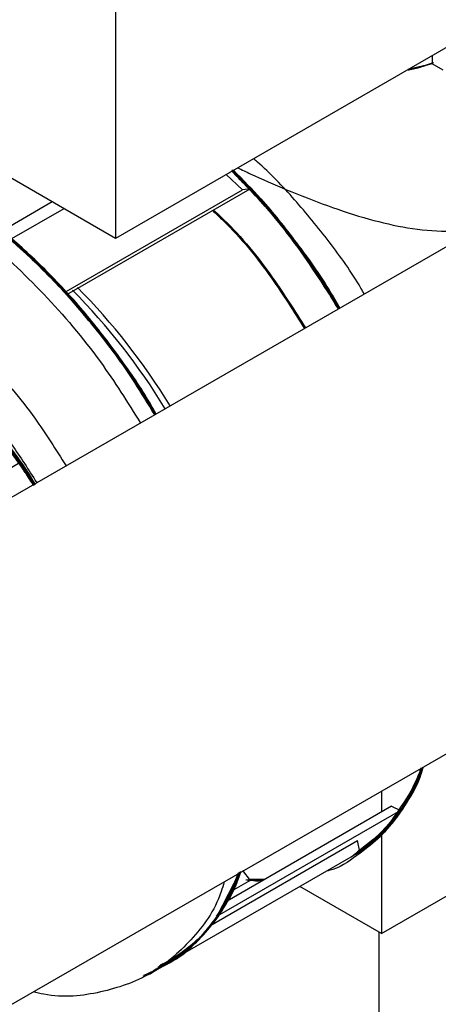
# Model space of a CAD drawing. Header units: millimetres. Extents: x 0 to 841, y 0 to 594.
# Tile 230 of 256: x 742.88 to 744.16, y 372.44 to 375.47. Entities that reach past the tile are written whole.
import ezdxf

# ---------------------------------------------------------------- set-up
doc = ezdxf.new("R2010")
doc.units = ezdxf.units.MM
doc.layers.add('TRAIT-FORT', color=4, linetype='Continuous', lineweight=25)

msp = doc.modelspace()

# ---------------------------------------------------------------- linework, layer by layer
at = {"layer": 'TRAIT-FORT', "color": 4, "linetype": 'Continuous', "lineweight": 25}
for p, q in [((754.6705, 380.8079), (739.4707, 372.0524)), ((740.1436, 370.8843), (754.9815, 379.4314)), ((746.8183, 376.9), (743.1701, 374.7939)), ((743.1701, 376.0538), (743.1701, 374.7939)), ((743.1701, 374.7939), (742.079, 375.4239)), ((744.1423, 375.3552), (744.1423, 375.33)), ((744.1423, 375.33), (744.0679, 375.3104)), ((744.1423, 375.33), (744.0679, 375.3123)), ((744.1765, 375.3103), (744.1423, 375.33)), ((743.5601, 374.9433), (743.5106, 374.9905)), ((743.5275, 375.0047), (743.5834, 374.9467)), ((743.5834, 374.9467), (743.5279, 375.0005)), ((743.0192, 374.6311), (743.5601, 374.9433)), ((743.0209, 374.622), (743.5834, 374.9467)), ((743.5834, 374.9467), (743.5601, 374.9433)), ((742.9762, 374.9059), (742.8185, 374.8148)), ((743.0119, 374.8853), (742.8512, 374.7925)), ((742.8191, 374.0734), (742.8783, 374.1075)), ((742.915, 374.044), (742.9094, 374.0518)), ((743.9869, 372.6612), (744.875, 373.1739)), ((743.9869, 373.0982), (743.9869, 373.0349)), ((744.0178, 373.0527), (743.513, 372.7612)), ((744.0178, 373.0527), (744.0451, 373.0391)), ((744.0451, 373.0391), (743.4827, 372.7144)), ((743.9869, 372.9659), (743.9869, 372.6612)), ((743.4603, 372.6854), (743.9134, 372.947)), ((743.92, 372.9124), (743.9134, 372.947)), ((743.3576, 372.5878), (743.92, 372.9124)), ((743.4827, 372.7144), (743.5519, 372.8498)), ((743.5601, 372.8545), (743.5834, 372.8244)), ((743.5834, 372.8244), (743.5267, 372.7916)), ((743.5706, 372.8267), (743.5813, 372.827)), ((743.6193, 372.8226), (743.574, 372.8255)), ((743.5834, 372.8244), (743.575, 372.8253)), ((743.6239, 372.8253), (743.5751, 372.8255)), ((743.6248, 372.8258), (743.5765, 372.8254)), ((743.5771, 372.8255), (743.5834, 372.8244)), ((743.5791, 372.8299), (743.6255, 372.8262)), ((743.5791, 372.8299), (743.6253, 372.8261)), ((743.5792, 372.8298), (743.628, 372.8276)), ((743.5798, 372.829), (743.6219, 372.8241)), ((743.5799, 372.8289), (743.6295, 372.8285)), ((743.6207, 372.8234), (743.58, 372.8287)), ((743.5812, 372.8272), (743.6296, 372.8286)), ((743.622, 372.8242), (743.5814, 372.8269)), ((743.62, 372.823), (743.5817, 372.8265)), ((743.624, 372.8253), (743.5831, 372.8247)), ((743.5832, 372.8246), (743.628, 372.8276)), ((743.9869, 372.6612), (743.7359, 372.8061)), ((743.4812, 372.7151), (743.4924, 372.7335)), ((743.4827, 372.7144), (743.4978, 372.7422)), ((743.9793, 359.5263), (743.9793, 372.6656)), ((743.2891, 372.5492), (743.3349, 372.5755)), ((743.3219, 372.5706), (743.3576, 372.5878)), ((743.3517, 372.5842), (743.3576, 372.5878)), ((743.2766, 372.5389), (743.3221, 372.5651)), ((743.2875, 372.5479), (743.2983, 372.5538)), ((743.2914, 372.5511), (743.2955, 372.5529)), ((743.3088, 372.5656), (743.3166, 372.5692))]:
    msp.add_line(p, q, dxfattribs=at)
at = {"layer": 'TRAIT-FORT', "color": 4, "linetype": 'Continuous', "lineweight": 25, "flags": 128}
for points in [[(742.9227, 374.0409), (742.8649, 374.1263), (742.7978, 374.2111), (742.7262, 374.2882), (742.6512, 374.3563), (742.5741, 374.4144), (742.4961, 374.4614), (742.4185, 374.4966), (742.3426, 374.5195), (742.2697, 374.5295), (742.201, 374.5266), (742.1375, 374.5108), (742.0886, 374.4874)], [(742.9207, 374.0441), (742.9098, 374.0611), (742.8468, 374.1505), (742.7783, 374.2333), (742.7057, 374.3081), (742.63, 374.3735), (742.5524, 374.4286), (742.4744, 374.4724), (742.3972, 374.5042), (742.322, 374.5235), (742.2501, 374.53), (742.1827, 374.5235), (742.121, 374.5041), (742.0926, 374.4898)], [(742.9226, 374.0411), (742.9125, 374.0569), (742.8497, 374.1467), (742.7815, 374.2298), (742.709, 374.3049), (742.6334, 374.3708), (742.5559, 374.4264), (742.4779, 374.4707), (742.4006, 374.5031), (742.3253, 374.5229), (742.2533, 374.53), (742.1857, 374.524), (742.1236, 374.5053), (742.0926, 374.4898)], [(742.9227, 374.0409), (742.9112, 374.059), (742.8483, 374.1486), (742.7799, 374.2315), (742.7073, 374.3065), (742.6317, 374.3722), (742.5542, 374.4275), (742.4762, 374.4716), (742.3989, 374.5037), (742.3237, 374.5232), (742.2517, 374.53), (742.1842, 374.5238), (742.1223, 374.5047), (742.0926, 374.4898)], [(742.9227, 374.0409), (742.897, 374.0804), (742.8328, 374.1686), (742.7633, 374.2498), (742.6899, 374.3227), (742.6137, 374.386), (742.536, 374.4388), (742.458, 374.4802), (742.3811, 374.5094), (742.3065, 374.526), (742.2355, 374.5297), (742.1692, 374.5205), (742.1087, 374.4984), (742.0926, 374.4898)], [(742.9227, 374.0409), (742.8957, 374.0824), (742.8313, 374.1705), (742.7617, 374.2515), (742.6882, 374.3242), (742.612, 374.3873), (742.5342, 374.4399), (742.4563, 374.4809), (742.3794, 374.5099), (742.3049, 374.5262), (742.234, 374.5296), (742.1678, 374.5201), (742.1075, 374.4978), (742.0926, 374.4898)], [(742.9227, 374.0409), (742.8634, 374.1282), (742.7963, 374.2129), (742.7246, 374.2898), (742.6495, 374.3577), (742.5724, 374.4156), (742.4943, 374.4623), (742.4168, 374.4973), (742.341, 374.5198), (742.2681, 374.5296), (742.1995, 374.5264), (742.1362, 374.5103), (742.0926, 374.4898)], [(742.9227, 374.0409), (742.8943, 374.0845), (742.8298, 374.1724), (742.7601, 374.2532), (742.6866, 374.3257), (742.6103, 374.3886), (742.5325, 374.4409), (742.4546, 374.4817), (742.3777, 374.5104), (742.3033, 374.5264), (742.2324, 374.5295), (742.1664, 374.5197), (742.1062, 374.4972), (742.0926, 374.4898)], [(742.9227, 374.0409), (742.8663, 374.1243), (742.7994, 374.2092), (742.7279, 374.2865), (742.6529, 374.3549), (742.5758, 374.4132), (742.4978, 374.4605), (742.4202, 374.496), (742.3443, 374.5191), (742.2713, 374.5294), (742.2024, 374.5268), (742.1389, 374.5113), (742.0926, 374.4898)], [(742.9227, 374.0409), (742.8812, 374.1035), (742.8155, 374.1901), (742.7449, 374.2693), (742.6707, 374.3398), (742.5939, 374.4006), (742.516, 374.4505), (742.4382, 374.4888), (742.3618, 374.5148), (742.288, 374.5281), (742.2181, 374.5286), (742.1532, 374.516), (742.0943, 374.4908), (742.0926, 374.4898)], [(742.9237, 374.0394), (742.8798, 374.1055), (742.8139, 374.1919), (742.7433, 374.2709), (742.669, 374.3413), (742.5922, 374.4018), (742.5143, 374.4515), (742.4365, 374.4895), (742.3601, 374.5153), (742.2864, 374.5283), (742.2166, 374.5284), (742.1518, 374.5156), (742.0931, 374.4901), (742.0926, 374.4898)], [(742.8783, 374.1075), (742.8124, 374.1938), (742.7416, 374.2726), (742.6673, 374.3428), (742.5905, 374.403), (742.5125, 374.4525), (742.4348, 374.4902), (742.3584, 374.5157), (742.2848, 374.5284), (742.215, 374.5283), (742.1504, 374.5152), (742.0926, 374.4898)], [(742.9227, 374.0409), (742.8826, 374.1015), (742.817, 374.1882), (742.7465, 374.2676), (742.6724, 374.3383), (742.5957, 374.3993), (742.5178, 374.4495), (742.44, 374.4881), (742.3635, 374.5144), (742.2896, 374.528), (742.2196, 374.5287)]]:
    msp.add_lwpolyline(points, dxfattribs=at)
at = {"layer": 'TRAIT-FORT', "color": 4, "linetype": 'Continuous', "lineweight": 25}
for centre, radius, start, end in [((741.6475, 373.2543), 1.9602, 31.259, 44.7879), ((741.6623, 373.2629), 1.9602, 31.2585, 44.7879), ((741.9386, 373.4652), 1.1403, 30.1497, 62.8012), ((741.807, 373.3526), 1.3061, 31.6767, 50.2579), ((741.7999, 373.3465), 1.3153, 31.7384, 50.0884), ((741.7983, 373.3452), 1.3174, 31.7509, 50.0198), ((741.7928, 373.3406), 1.3245, 31.797, 49.8861), ((741.8114, 373.3566), 1.3003, 31.6265, 50.0343), ((741.8127, 373.3577), 1.2986, 31.6145, 50.0462), ((741.7878, 373.3368), 1.3308, 31.8207, 49.3313), ((741.7919, 373.3408), 1.3251, 31.6728, 48.7772), ((741.7899, 373.3393), 1.3276, 31.7773, 48.6252), ((741.7819, 373.3328), 1.3379, 31.8792, 48.2446), ((741.7826, 373.3334), 1.3369, 31.8259, 48.2259), ((741.7851, 373.3356), 1.3337, 31.8017, 48.0942), ((741.7727, 373.326), 1.3492, 31.8706, 47.0888), ((741.7545, 373.312), 1.3721, 31.9678, 45.9327), ((741.7469, 373.3076), 1.3857, 31.9462, 45.9324)]:
    msp.add_arc(centre, radius, start, end, dxfattribs=at)
for points, knots in [([(744.146, 375.3327), (744.1357, 375.3289), (744.1114, 375.3199), (744.0838, 375.315), (744.068, 375.3121)], [0, 0, 0, 0, 0.425402, 1, 1, 1, 1]), ([(744.0684, 375.311), (744.0707, 375.3113), (744.0987, 375.3156), (744.123, 375.3252), (744.1452, 375.3341)], [0, 0, 0, 0, 0.081834, 1, 1, 1, 1]), ([(743.2921, 374.2536), (743.2796, 374.2759), (743.2231, 374.3767), (743.0981, 374.5388), (742.9237, 374.7294), (742.736, 374.8854), (742.5444, 375.0027), (742.3552, 375.0764), (742.1743, 375.1056), (742.0123, 375.0828), (741.9088, 375.0487), (741.8692, 375.0112), (741.8679, 375.0101)], [0, 0, 0, 0, 0.03416, 0.1543991, 0.2746381, 0.3948772, 0.5151163, 0.6353554, 0.7555945, 0.8758335, 0.9960726, 1, 1, 1, 1]), ([(743.2925, 374.2539), (743.2829, 374.2711), (743.2298, 374.367), (743.1089, 374.5254), (742.9355, 374.718), (742.7484, 374.8763), (742.5568, 374.9964), (742.3672, 375.073), (742.1856, 375.1051), (742.0223, 375.0856), (741.9165, 375.0525), (741.875, 375.0146), (741.8725, 375.0123)], [0, 0, 0, 0, 0.02647, 0.147176, 0.267883, 0.388589, 0.509295, 0.630001, 0.750707, 0.871413, 0.992119, 1, 1, 1, 1]), ([(743.2915, 374.2533), (743.2673, 374.2944), (743.1973, 374.4131), (743.0565, 374.5885), (742.8781, 374.7712), (742.6889, 374.9182), (742.4972, 375.025), (742.3093, 375.0882), (742.1332, 375.1034), (741.989, 375.0811), (741.9161, 375.035), (741.8872, 375.0168)], [0, 0, 0, 0, 0.064739, 0.186884, 0.309028, 0.431173, 0.553318, 0.675463, 0.797607, 0.919752, 1, 1, 1, 1]), ([(743.2931, 374.2542), (743.2763, 374.2825), (743.2276, 374.3645), (743.1351, 374.49), (743.0203, 374.6264), (742.9012, 374.7457), (742.7815, 374.8473), (742.6615, 374.9318), (742.5408, 375.0003), (742.4189, 375.0526), (742.2961, 375.087), (742.1753, 375.1015), (742.0601, 375.0931), (741.9632, 375.068), (741.9107, 375.0364), (741.8893, 375.0234)], [0, 0, 0, 0, 0.044853, 0.129836, 0.2139, 0.294817, 0.373665, 0.450296, 0.526917, 0.605749, 0.686632, 0.770607, 0.855462, 0.941004, 1, 1, 1, 1]), ([(743.2916, 374.2533), (743.2641, 374.2993), (743.1905, 374.4226), (743.0454, 374.6013), (742.8661, 374.7819), (742.6765, 374.9264), (742.4849, 375.0304), (742.2974, 375.0908), (742.1223, 375.1027), (741.9832, 375.0791), (741.9146, 375.0341), (741.8894, 375.0176)], [0, 0, 0, 0, 0.07279, 0.1951603, 0.3175306, 0.4399009, 0.5622711, 0.6846414, 0.8070117, 0.9293819, 1, 1, 1, 1]), ([(743.2944, 374.2549), (743.2468, 374.3283), (743.1505, 374.4772), (742.9794, 374.6731), (742.7954, 374.8407), (742.6042, 374.9706), (742.4135, 375.0583), (742.2292, 375.1017), (742.061, 375.0944), (741.9462, 375.0657), (741.8976, 375.0268), (741.8899, 375.0206)], [0, 0, 0, 0, 0.119147, 0.241676, 0.364206, 0.486736, 0.609265, 0.731795, 0.854325, 0.976855, 1, 1, 1, 1]), ([(743.2918, 374.2535), (743.261, 374.3043), (743.1836, 374.4321), (743.0342, 374.614), (742.8539, 374.7924), (742.664, 374.9344), (742.4725, 375.0357), (742.2855, 375.0931), (742.1115, 375.1018), (741.9769, 375.077), (741.912, 375.0327), (741.8901, 375.0179)], [0, 0, 0, 0, 0.080776, 0.203217, 0.325658, 0.448099, 0.570541, 0.692982, 0.815423, 0.937864, 1, 1, 1, 1]), ([(743.2936, 374.2545), (743.2497, 374.3233), (743.1574, 374.4679), (742.9909, 374.6611), (742.8076, 374.8309), (742.6166, 374.9634), (742.4257, 375.0539), (742.2408, 375.1003), (742.0714, 375.0962), (741.9541, 375.0689), (741.9036, 375.0299), (741.8944, 375.0228)], [0, 0, 0, 0, 0.111579, 0.234605, 0.357631, 0.480658, 0.603684, 0.726711, 0.849737, 0.972764, 1, 1, 1, 1]), ([(743.2937, 374.2546), (743.2719, 374.2902), (743.2208, 374.3736), (743.129, 374.4976), (743.0207, 374.6264), (742.9025, 374.7464), (742.7769, 374.8541), (742.6463, 374.946), (742.5144, 375.0188), (742.3845, 375.0704), (742.2596, 375.0998), (742.1431, 375.1072), (742.0377, 375.0928), (741.9545, 375.0662), (741.9109, 375.0376), (741.8946, 375.0269)], [0, 0, 0, 0, 0.057001, 0.133722, 0.212599, 0.293428, 0.377195, 0.461657, 0.546595, 0.631254, 0.714933, 0.797482, 0.876775, 0.95393, 1, 1, 1, 1]), ([(743.2918, 374.2534), (743.2763, 374.2807), (743.2163, 374.3863), (743.0873, 374.552), (742.9117, 374.7406), (742.7236, 374.8943), (742.532, 375.0088), (742.3428, 375.0802), (742.1641, 375.104), (742.0132, 375.0882), (741.9345, 375.0445), (741.9012, 375.0261)], [0, 0, 0, 0, 0.043181, 0.166956, 0.290731, 0.414506, 0.538281, 0.662056, 0.785831, 0.909607, 1, 1, 1, 1]), ([(743.2932, 374.2543), (743.28, 374.2769), (743.2368, 374.3506), (743.1533, 374.4658), (743.0466, 374.5968), (742.9349, 374.7135), (742.8189, 374.8174), (742.6976, 374.9084), (742.5711, 374.985), (742.4421, 375.0442), (742.3135, 375.0834), (742.1894, 375.0998), (742.0804, 375.0965), (742.018, 375.0775), (741.991, 375.0692)], [0, 0, 0, 0, 0.039079, 0.127543, 0.213758, 0.297563, 0.38136, 0.467575, 0.556048, 0.647923, 0.740806, 0.834496, 0.928176, 1, 1, 1, 1]), ([(743.2932, 374.2543), (743.2804, 374.2763), (743.2361, 374.3519), (743.1482, 374.4729), (743.0318, 374.614), (742.9074, 374.7404), (742.7788, 374.8498), (742.6498, 374.9396), (742.5234, 375.0089), (742.4021, 375.058), (742.2859, 375.0883), (742.1746, 375.0997), (742.0752, 375.0952), (742.0174, 375.0774), (741.9919, 375.0697)], [0, 0, 0, 0, 0.038034, 0.130996, 0.224766, 0.318527, 0.41149, 0.503453, 0.591993, 0.678282, 0.762159, 0.846027, 0.932316, 1, 1, 1, 1]), ([(743.2941, 374.2548), (743.2848, 374.2709), (743.2442, 374.3413), (743.1605, 374.4575), (743.0457, 374.5991), (742.9247, 374.7241), (742.802, 374.8314), (742.6801, 374.9199), (742.5594, 374.9907), (742.4394, 375.0447), (742.3197, 375.0815), (742.2009, 375.099), (742.0906, 375.0978), (742.0252, 375.0796), (741.995, 375.0711)], [0, 0, 0, 0, 0.027812, 0.12191, 0.215261, 0.307654, 0.396627, 0.483353, 0.567654, 0.65195, 0.738693, 0.827721, 0.920192, 1, 1, 1, 1]), ([(743.2939, 374.2546), (743.2881, 374.2647), (743.2529, 374.3262), (743.1767, 374.4344), (743.0656, 374.5757), (742.9435, 374.7058), (742.8152, 374.8211), (742.6831, 374.9184), (742.5507, 374.9958), (742.4218, 375.0515), (742.2991, 375.086), (742.185, 375.0995), (742.0831, 375.0961), (742.0236, 375.0794), (741.9961, 375.0716)], [0, 0, 0, 0, 0.017369, 0.106423, 0.198914, 0.292423, 0.386748, 0.481064, 0.574574, 0.667074, 0.756118, 0.842891, 0.927229, 1, 1, 1, 1]), ([(743.2951, 374.2554), (743.2889, 374.2664), (743.2552, 374.3267), (743.183, 374.4314), (743.0779, 374.5676), (742.9613, 374.6947), (742.8364, 374.8095), (742.7065, 374.9078), (742.5746, 374.9874), (742.444, 375.0462), (742.3183, 375.0838), (742.2006, 375.0992), (742.1113, 375.0992), (742.0642, 375.0879), (742.0506, 375.0846)], [0, 0, 0, 0, 0.01985, 0.108545, 0.199712, 0.294604, 0.390804, 0.488141, 0.585779, 0.682879, 0.77919, 0.872104, 0.962784, 1, 1, 1, 1]), ([(743.2931, 374.2542), (743.2752, 374.2843), (743.2283, 374.3626), (743.1419, 374.4807), (743.0361, 374.6084), (742.9218, 374.7264), (742.7991, 374.8337), (742.6702, 374.9268), (742.5377, 375.0025), (742.4059, 375.0569), (742.2867, 375.0894), (742.2153, 375.0931), (742.1844, 375.0948)], [0, 0, 0, 0, 0.062308, 0.162293, 0.262254, 0.365112, 0.470673, 0.580309, 0.691153, 0.802963, 0.914761, 1, 1, 1, 1]), ([(743.2942, 374.2549), (743.2926, 374.2578), (743.2485, 374.3399), (743.1384, 374.4873), (742.9685, 374.6857), (742.7829, 374.8497), (742.5914, 374.9797), (742.4654, 375.0299), (742.4024, 375.055)], [0, 0, 0, 0, 0.00748, 0.205984, 0.404488, 0.602992, 0.801496, 1, 1, 1, 1]), ([(743.2941, 374.2548), (743.2762, 374.2849), (743.2263, 374.3687), (743.1321, 374.4964), (743.0151, 374.6349), (742.8916, 374.7576), (742.7659, 374.862), (742.6411, 374.9465), (742.5195, 375.0125), (742.4411, 375.041), (742.4024, 375.055)], [0, 0, 0, 0, 0.077139, 0.214689, 0.352043, 0.488056, 0.622454, 0.751734, 0.877651, 1, 1, 1, 1]), ([(743.934, 374.6234), (743.9305, 374.6296), (743.8987, 374.6858), (743.8274, 374.7849), (743.721, 374.9143), (743.6416, 374.9991), (743.5978, 375.0352), (743.5938, 375.0385)], [0, 0, 0, 0, 0.038457, 0.348485, 0.658512, 0.96854, 1, 1, 1, 1]), ([(743.5275, 375.0047), (743.5827, 374.9448), (743.6963, 374.8215), (743.8043, 374.6715), (743.8528, 374.5859), (743.8568, 374.5789)], [0, 0, 0, 0, 0.464044, 0.956136, 1, 1, 1, 1]), ([(743.8547, 374.5777), (743.8254, 374.6261), (743.7509, 374.7487), (743.6385, 374.8922), (743.5539, 374.9745), (743.5275, 375.0003)], [0, 0, 0, 0, 0.309368, 0.784179, 1, 1, 1, 1]), ([(743.8545, 374.5776), (743.8321, 374.6155), (743.7657, 374.7282), (743.6544, 374.8731), (743.5622, 374.9656), (743.5276, 375.0003)], [0, 0, 0, 0, 0.24037, 0.715278, 1, 1, 1, 1]), ([(743.8555, 374.5782), (743.8188, 374.6367), (743.7359, 374.7688), (743.6226, 374.9111), (743.546, 374.9835), (743.528, 375.0005)], [0, 0, 0, 0, 0.3787768, 0.8538221, 1, 1, 1, 1]), ([(743.8547, 374.5777), (743.8391, 374.6049), (743.7804, 374.7076), (743.6701, 374.8536), (743.5707, 374.9567), (743.5283, 375.0007)], [0, 0, 0, 0, 0.171532, 0.646857, 1, 1, 1, 1]), ([(743.5287, 375.0009), (743.5539, 374.9751), (743.6171, 374.9102), (743.7303, 374.7716), (743.8086, 374.6507), (743.8555, 374.5782)], [0, 0, 0, 0, 0.209623, 0.526003, 1, 1, 1, 1]), ([(743.8567, 374.5789), (743.8128, 374.6467), (743.7218, 374.7872), (743.6077, 374.9284), (743.5389, 374.9919), (743.5289, 375.0011)], [0, 0, 0, 0, 0.444028, 0.919606, 1, 1, 1, 1]), ([(743.8568, 374.5789), (743.8124, 374.6474), (743.7208, 374.7886), (743.6066, 374.9297), (743.5384, 374.9925), (743.529, 375.0011)], [0, 0, 0, 0, 0.448858, 0.924488, 1, 1, 1, 1]), ([(743.5294, 375.0014), (743.5522, 374.9784), (743.6132, 374.917), (743.724, 374.7787), (743.8137, 374.6599), (743.8563, 374.58), (743.8568, 374.5789)], [0, 0, 0, 0, 0.188193, 0.503359, 0.993206, 1, 1, 1, 1]), ([(743.8554, 374.5781), (743.8458, 374.5952), (743.794, 374.6882), (743.6847, 374.8352), (743.5788, 374.9485), (743.5294, 375.0013)], [0, 0, 0, 0, 0.107348, 0.583341, 1, 1, 1, 1]), ([(743.5294, 375.0013), (743.5821, 374.9451), (743.6745, 374.8467), (743.782, 374.7004), (743.8349, 374.6136), (743.8562, 374.5786)], [0, 0, 0, 0, 0.4430608, 0.7753893, 1, 1, 1, 1]), ([(743.5294, 375.0013), (743.5461, 374.9849), (743.6001, 374.9318), (743.6845, 374.8301), (743.7782, 374.7056), (743.8319, 374.6191), (743.8569, 374.579)], [0, 0, 0, 0, 0.1367516, 0.4429311, 0.7411158, 1, 1, 1, 1]), ([(743.5296, 375.0015), (743.5422, 374.9892), (743.5913, 374.9413), (743.6727, 374.8448), (743.7709, 374.7166), (743.8289, 374.6241), (743.8571, 374.5791)], [0, 0, 0, 0, 0.102895, 0.402048, 0.709313, 1, 1, 1, 1]), ([(743.5298, 375.0016), (743.5612, 374.9692), (743.6303, 374.8977), (743.7281, 374.7735), (743.8061, 374.6643), (743.8454, 374.5973), (743.8563, 374.5786)], [0, 0, 0, 0, 0.261021, 0.574905, 0.881327, 1, 1, 1, 1]), ([(743.8566, 374.5788), (743.8533, 374.5849), (743.8085, 374.6673), (743.6994, 374.81), (743.5918, 374.9468), (743.5316, 375.0011), (743.5305, 375.002)], [0, 0, 0, 0, 0.038124, 0.514809, 0.991495, 1, 1, 1, 1]), ([(743.5315, 375.0026), (743.5508, 374.9833), (743.6098, 374.9245), (743.7009, 374.8118), (743.7908, 374.6892), (743.8389, 374.6086), (743.8567, 374.5789)], [0, 0, 0, 0, 0.15921, 0.485916, 0.810046, 1, 1, 1, 1]), ([(743.5325, 375.0032), (743.5608, 374.9744), (743.6284, 374.9058), (743.7264, 374.7822), (743.8075, 374.6691), (743.8479, 374.5993), (743.859, 374.5802)], [0, 0, 0, 0, 0.234101, 0.558685, 0.879229, 1, 1, 1, 1]), ([(743.8547, 374.5777), (743.8386, 374.6056), (743.7794, 374.709), (743.6704, 374.8533), (743.5729, 374.9543), (743.5325, 374.9961)], [0, 0, 0, 0, 0.1783758, 0.6593935, 1, 1, 1, 1]), ([(743.5457, 375.0108), (743.5585, 375.0046), (743.6072, 374.9811), (743.6997, 374.941), (743.8218, 374.8928), (743.9463, 374.8524), (744.0687, 374.8236), (744.1739, 374.8142), (744.2486, 374.8167), (744.2817, 374.8262), (744.2905, 374.8287)], [0, 0, 0, 0, 0.052525, 0.200019, 0.363538, 0.530713, 0.687953, 0.849123, 0.95987, 1, 1, 1, 1]), ([(742.565, 374.9338), (742.6309, 374.8915), (742.7627, 374.8068), (742.9521, 374.6276), (743.1181, 374.4341), (743.2073, 374.2914), (743.2471, 374.2277)], [0, 0, 0, 0, 0.26275, 0.5255, 0.78825, 1, 1, 1, 1]), ([(743.4677, 374.8799), (743.479, 374.8697), (743.5442, 374.8103), (743.6428, 374.6883), (743.7178, 374.5696), (743.7506, 374.5177)], [0, 0, 0, 0, 0.105406, 0.609495, 1, 1, 1, 1]), ([(743.4707, 374.8816), (743.482, 374.8714), (743.5472, 374.812), (743.6458, 374.69), (743.7208, 374.5713), (743.7536, 374.5194)], [0, 0, 0, 0, 0.105406, 0.60949, 1, 1, 1, 1]), ([(742.4624, 374.6695), (742.5167, 374.6346), (742.6253, 374.5649), (742.7812, 374.4173), (742.9159, 374.2605), (742.9877, 374.1458), (743.0188, 374.0962)], [0, 0, 0, 0, 0.265736, 0.531472, 0.797209, 1, 1, 1, 1]), ([(743.2921, 374.2536), (743.2581, 374.3095), (743.1771, 374.4424), (743.0783, 374.5561), (743.0209, 374.622)], [0, 0, 0, 0, 0.420178, 1, 1, 1, 1]), ([(743.2908, 374.2529), (743.2707, 374.2863), (743.2203, 374.3701), (743.1298, 374.4948), (743.0569, 374.58), (743.0209, 374.622)], [0, 0, 0, 0, 0.252076, 0.631231, 1, 1, 1, 1]), ([(742.2153, 374.5262), (742.2212, 374.5275), (742.2572, 374.535), (742.335, 374.524), (742.447, 374.4899), (742.5674, 374.4235), (742.688, 374.3294), (742.7835, 374.2309), (742.853, 374.143), (742.8943, 374.0873), (742.9148, 374.0514), (742.9213, 374.04)], [0, 0, 0, 0, 0.0280748, 0.171917, 0.3240597, 0.4822871, 0.6437419, 0.8051967, 0.8843983, 0.9636196, 1, 1, 1, 1]), ([(742.2206, 374.5261), (742.2295, 374.5276), (742.2707, 374.5347), (742.356, 374.5197), (742.4736, 374.4778), (742.5964, 374.4036), (742.6962, 374.3197), (742.7718, 374.242), (742.8412, 374.1598), (742.8934, 374.0925), (742.9211, 374.043), (742.9222, 374.041)], [0, 0, 0, 0, 0.0421973, 0.1955655, 0.3550672, 0.5178225, 0.6805777, 0.7604172, 0.8402765, 0.9936447, 1, 1, 1, 1]), ([(742.1488, 374.5133), (742.1513, 374.5146), (742.1684, 374.5234), (742.2062, 374.5277), (742.2746, 374.5325), (742.3647, 374.5181), (742.4749, 374.476), (742.5867, 374.4096), (742.7004, 374.318), (742.8101, 374.2), (742.886, 374.104), (742.9182, 374.0465), (742.9222, 374.0394)], [0, 0, 0, 0, 0.012432, 0.084004, 0.155594, 0.293081, 0.423067, 0.553052, 0.690539, 0.833524, 0.979426, 1, 1, 1, 1]), ([(742.2189, 374.5278), (742.2205, 374.5283), (742.2385, 374.5327), (742.2777, 374.5293), (742.3505, 374.5208), (742.4441, 374.4902), (742.5558, 374.4302), (742.6667, 374.3476), (742.7754, 374.2405), (742.8628, 374.1356), (742.9063, 374.0633), (742.9205, 374.0396)], [0, 0, 0, 0, 0.008066, 0.087768, 0.16749, 0.320595, 0.465347, 0.610099, 0.763204, 0.922432, 1, 1, 1, 1]), ([(742.2491, 374.5275), (742.2557, 374.5283), (742.2973, 374.5334), (742.3648, 374.5161), (742.4442, 374.4876), (742.5227, 374.4491), (742.618, 374.3868), (742.7267, 374.2922), (742.8269, 374.1786), (742.8932, 374.0932), (742.9207, 374.0437), (742.9217, 374.0418)], [0, 0, 0, 0, 0.0322578, 0.2024985, 0.2860099, 0.3695421, 0.5299639, 0.6816334, 0.8333028, 0.9937247, 1, 1, 1, 1]), ([(742.2503, 374.5271), (742.2599, 374.5279), (742.3041, 374.532), (742.3941, 374.5088), (742.5152, 374.4561), (742.6174, 374.3859), (742.6962, 374.3182), (742.7702, 374.2449), (742.8487, 374.1538), (742.8998, 374.0741), (742.9215, 374.0402)], [0, 0, 0, 0, 0.046053, 0.212989, 0.383331, 0.553673, 0.637234, 0.720816, 0.881334, 1, 1, 1, 1]), ([(742.2516, 374.527), (742.2608, 374.5279), (742.3017, 374.5316), (742.383, 374.5116), (742.4932, 374.4672), (742.609, 374.3941), (742.7254, 374.2936), (742.8334, 374.1746), (742.8935, 374.0834), (742.9219, 374.0404)], [0, 0, 0, 0, 0.04482, 0.196895, 0.348961, 0.509803, 0.677078, 0.847764, 1, 1, 1, 1]), ([(742.2623, 374.5267), (742.2768, 374.527), (742.3237, 374.5279), (742.4132, 374.5019), (742.528, 374.4482), (742.6476, 374.364), (742.7646, 374.254), (742.8534, 374.1441), (742.9049, 374.0705), (742.9214, 374.0425), (742.9235, 374.039)], [0, 0, 0, 0, 0.069158, 0.223452, 0.386649, 0.556374, 0.72956, 0.902747, 0.987703, 1, 1, 1, 1]), ([(742.2802, 374.5255), (742.2921, 374.5255), (742.3406, 374.5257), (742.435, 374.4938), (742.5369, 374.4412), (742.6175, 374.3843), (742.6944, 374.321), (742.7848, 374.2318), (742.8477, 374.1482), (742.8783, 374.1075)], [0, 0, 0, 0, 0.063243, 0.257815, 0.452387, 0.547834, 0.643304, 0.826654, 1, 1, 1, 1]), ([(742.3444, 374.519), (742.3843, 374.5073), (742.4436, 374.4899), (742.5248, 374.4465), (742.6033, 374.3964), (742.6972, 374.3205), (742.8001, 374.2116), (742.8755, 374.1172), (742.9113, 374.0563), (742.921, 374.0398)], [0, 0, 0, 0, 0.198605, 0.29603, 0.39348, 0.580629, 0.757569, 0.934508, 1, 1, 1, 1]), ([(742.4624, 374.5225), (742.5084, 374.493), (742.6003, 374.434), (742.7323, 374.309), (742.8446, 374.1785), (742.9039, 374.0839), (742.9287, 374.0443)], [0, 0, 0, 0, 0.268848, 0.537696, 0.806545, 1, 1, 1, 1]), ([(742.7104, 374.3027), (742.7146, 374.2986), (742.723, 374.2905), (742.7355, 374.2781), (742.7478, 374.2654), (742.7601, 374.2524), (742.7722, 374.2392), (742.7842, 374.2258), (742.7994, 374.2084), (742.8174, 374.1869), (742.8381, 374.161), (742.8584, 374.1344), (742.8714, 374.1163), (742.878, 374.1072)], [0, 0, 0, 0, 0.070252, 0.140454, 0.210638, 0.280837, 0.351086, 0.421417, 0.491863, 0.619183, 0.746181, 0.873054, 1, 1, 1, 1]), ([(742.7106, 374.3032), (742.7387, 374.2747), (742.7938, 374.2188), (742.8652, 374.1298), (742.9039, 374.0676), (742.9211, 374.0399)], [0, 0, 0, 0, 0.366932, 0.718669, 1, 1, 1, 1]), ([(742.7107, 374.3033), (742.7334, 374.2805), (742.7795, 374.2342), (742.8521, 374.1474), (742.8963, 374.079), (742.9215, 374.0401)], [0, 0, 0, 0, 0.29646, 0.600122, 1, 1, 1, 1]), ([(742.7107, 374.3033), (742.715, 374.2991), (742.7237, 374.2907), (742.7366, 374.2777), (742.7493, 374.2645), (742.762, 374.251), (742.7745, 374.2373), (742.7869, 374.2233), (742.7991, 374.2091), (742.815, 374.1902), (742.8342, 374.1663), (742.8565, 374.1372), (742.8708, 374.1172), (742.878, 374.1072)], [0, 0, 0, 0, 0.072824, 0.145539, 0.218182, 0.290789, 0.363397, 0.436042, 0.508761, 0.581591, 0.721287, 0.86067, 1, 1, 1, 1]), ([(742.8791, 374.0969), (742.8772, 374.1), (742.8606, 374.127), (742.8231, 374.172), (742.7871, 374.2186), (742.766, 374.2389), (742.7637, 374.2411)], [0, 0, 0, 0, 0.057938, 0.502331, 0.946835, 1, 1, 1, 1]), ([(742.9181, 374.0382), (742.9087, 374.0531), (742.8844, 374.0918), (742.8515, 374.1379), (742.8271, 374.1669), (742.8202, 374.1751)], [0, 0, 0, 0, 0.311886, 0.806505, 1, 1, 1, 1]), ([(742.8959, 374.0725), (742.8924, 374.0777), (742.8853, 374.0882), (742.8781, 374.0985), (742.8745, 374.1036)], [0, 0, 0, 0, 0.5003981, 1, 1, 1, 1]), ([(742.878, 374.1072), (742.8853, 374.0968), (742.9012, 374.0746), (742.9147, 374.0506), (742.9219, 374.0378)], [0, 0, 0, 0, 0.46653, 1, 1, 1, 1]), ([(742.8782, 374.1074), (742.8827, 374.101), (742.8979, 374.0793), (742.9122, 374.0568), (742.9224, 374.0408)], [0, 0, 0, 0, 0.293463, 1, 1, 1, 1]), ([(742.8901, 374.0815), (742.8894, 374.0828), (742.8866, 374.0876), (742.8832, 374.0917), (742.8807, 374.0947)], [0, 0, 0, 0, 0.274148, 1, 1, 1, 1]), ([(742.9028, 374.062), (742.9012, 374.0649), (742.8978, 374.071), (742.8936, 374.0763), (742.8914, 374.0791)], [0, 0, 0, 0, 0.474577, 1, 1, 1, 1]), ([(742.9107, 374.0499), (742.9093, 374.0525), (742.9057, 374.0592), (742.901, 374.065), (742.8982, 374.0686)], [0, 0, 0, 0, 0.388426, 1, 1, 1, 1]), ([(742.9203, 374.0351), (742.9185, 374.0383), (742.9151, 374.0443), (742.911, 374.0498), (742.9091, 374.0524)], [0, 0, 0, 0, 0.527815, 1, 1, 1, 1]), ([(743.8935, 372.8971), (743.931, 372.9244), (744.0092, 372.9813), (744.08, 373.0782), (744.1044, 373.152), (744.1101, 373.1692)], [0, 0, 0, 0, 0.4145097, 0.864366, 1, 1, 1, 1]), ([(744.1082, 373.1703), (744.1001, 373.1472), (744.0715, 373.0653), (744.0005, 372.9756), (743.9307, 372.9234), (743.9033, 372.9028)], [0, 0, 0, 0, 0.192279, 0.682399, 1, 1, 1, 1]), ([(744.1133, 373.171), (744.1055, 373.1508), (744.0844, 373.0963), (744.036, 373.023), (743.9761, 372.953), (743.9291, 372.9202), (743.9081, 372.9056)], [0, 0, 0, 0, 0.173841, 0.467502, 0.761075, 1, 1, 1, 1]), ([(743.9081, 372.9056), (743.9457, 372.9358), (744.0227, 372.9976), (744.0886, 373.0928), (744.1091, 373.1605), (744.1121, 373.1703)], [0, 0, 0, 0, 0.449469, 0.919997, 1, 1, 1, 1]), ([(744.1076, 373.1677), (744.1007, 373.1478), (744.0735, 373.0692), (744.0056, 372.9832), (743.9379, 372.9312), (743.9119, 372.9113)], [0, 0, 0, 0, 0.173199, 0.683047, 1, 1, 1, 1]), ([(744.1105, 373.1694), (744.1068, 373.1583), (744.0904, 373.11), (744.0473, 373.04), (743.9856, 372.9622), (743.936, 372.9255), (743.9125, 372.9081)], [0, 0, 0, 0, 0.094173, 0.41207, 0.721909, 1, 1, 1, 1]), ([(743.92, 372.9127), (743.9204, 372.9129), (743.9659, 372.9352), (744.0318, 373.0198), (744.0971, 373.1079), (744.1142, 373.1694), (744.115, 373.172)], [0, 0, 0, 0, 0.004608, 0.49159, 0.978573, 1, 1, 1, 1]), ([(743.92, 372.9124), (743.9581, 372.9459), (744.0343, 373.0129), (744.0965, 373.1069), (744.1139, 373.1688), (744.1147, 373.1718)], [0, 0, 0, 0, 0.4872146, 0.9744292, 1, 1, 1, 1]), ([(743.9281, 372.9203), (743.9313, 372.922), (743.9788, 372.9474), (744.0459, 373.0283), (744.0918, 373.1253), (744.1135, 373.1711)], [0, 0, 0, 0, 0.037132, 0.544538, 1, 1, 1, 1]), ([(744.1082, 373.1703), (744.1075, 373.1683), (744.0945, 373.1277), (744.0563, 373.0625), (743.9982, 372.9797), (743.9512, 372.9397), (743.9296, 372.9213)], [0, 0, 0, 0, 0.018701, 0.36865, 0.710838, 1, 1, 1, 1]), ([(743.9362, 372.928), (743.9425, 372.9317), (743.9921, 372.9608), (744.0544, 373.0398), (744.0938, 373.1309), (744.1105, 373.1694)], [0, 0, 0, 0, 0.077906, 0.61076, 1, 1, 1, 1]), ([(744.1133, 373.171), (744.1069, 373.1538), (744.0871, 373.101), (744.0387, 373.0282), (743.9899, 372.9639), (743.9528, 372.941), (743.9439, 372.9356)], [0, 0, 0, 0, 0.171595, 0.524914, 0.886938, 1, 1, 1, 1]), ([(743.9442, 372.9358), (743.9535, 372.9417), (744.005, 372.9747), (744.0631, 373.0523), (744.0968, 373.1375), (744.1091, 373.1686)], [0, 0, 0, 0, 0.122103, 0.67938, 1, 1, 1, 1]), ([(744.1147, 373.1718), (744.1016, 373.1422), (744.065, 373.0592), (744.0089, 372.978), (743.9562, 372.9443), (743.9467, 372.9382)], [0, 0, 0, 0, 0.3120402, 0.87609, 1, 1, 1, 1]), ([(743.9517, 372.943), (743.9635, 372.9513), (744.0166, 372.9882), (744.0712, 373.0645), (744.1002, 373.1442), (744.109, 373.1686)], [0, 0, 0, 0, 0.166186, 0.745398, 1, 1, 1, 1]), ([(743.9522, 372.9436), (743.9643, 372.952), (744.0175, 372.9893), (744.0718, 373.0655), (744.1005, 373.1447), (744.1091, 373.1686)], [0, 0, 0, 0, 0.169537, 0.750335, 1, 1, 1, 1]), ([(744.1131, 373.1709), (744.1034, 373.1461), (744.0806, 373.0881), (744.0467, 373.0427), (744.0273, 373.0167)], [0, 0, 0, 0, 0.428132, 1, 1, 1, 1]), ([(744.1089, 373.1685), (744.102, 373.1474), (744.0833, 373.0903), (744.0512, 373.0479), (744.0308, 373.0211)], [0, 0, 0, 0, 0.3685, 1, 1, 1, 1]), ([(744.0451, 373.0391), (744.0258, 373.0125), (743.9867, 372.9587), (743.9114, 372.8995), (743.8551, 372.861), (743.8191, 372.8531), (743.816, 372.8524)], [0, 0, 0, 0, 0.314114, 0.636993, 0.968303, 1, 1, 1, 1]), ([(743.9286, 372.9208), (743.9321, 372.9226), (743.9798, 372.9482), (744.0137, 372.9953), (744.0451, 373.0391)], [0, 0, 0, 0, 0.072519, 1, 1, 1, 1]), ([(743.2572, 372.5338), (743.2842, 372.5454), (743.3438, 372.5711), (743.4212, 372.6349), (743.489, 372.7183), (743.5324, 372.791), (743.549, 372.8393), (743.5528, 372.8503)], [0, 0, 0, 0, 0.20568, 0.455493, 0.696223, 0.930981, 1, 1, 1, 1]), ([(743.3018, 372.5597), (743.315, 372.5649), (743.377, 372.5892), (743.4599, 372.6797), (743.5304, 372.7741), (743.5498, 372.8423), (743.5519, 372.8498)], [0, 0, 0, 0, 0.113221, 0.53092, 0.948619, 1, 1, 1, 1]), ([(743.3055, 372.5628), (743.3339, 372.5776), (743.4084, 372.6164), (743.4923, 372.7131), (743.5323, 372.8082), (743.5491, 372.8482)], [0, 0, 0, 0, 0.263006, 0.689913, 1, 1, 1, 1]), ([(743.3067, 372.5638), (743.3319, 372.5763), (743.4037, 372.6121), (743.4884, 372.7076), (743.5313, 372.8054), (743.5503, 372.8489)], [0, 0, 0, 0, 0.231401, 0.658559, 1, 1, 1, 1]), ([(743.3091, 372.5645), (743.339, 372.5808), (743.4145, 372.622), (743.4963, 372.7189), (743.5335, 372.8112), (743.5483, 372.8477)], [0, 0, 0, 0, 0.283577, 0.716244, 1, 1, 1, 1]), ([(743.3177, 372.5677), (743.3521, 372.5891), (743.4305, 372.6379), (743.5073, 372.7358), (743.5378, 372.8203), (743.5475, 372.8473)], [0, 0, 0, 0, 0.346313, 0.791096, 1, 1, 1, 1]), ([(743.3201, 372.5688), (743.33, 372.573), (743.3879, 372.5975), (743.4661, 372.6885), (743.5343, 372.7812), (743.5522, 372.8465), (743.5533, 372.8506)], [0, 0, 0, 0, 0.090103, 0.530259, 0.970415, 1, 1, 1, 1]), ([(743.3224, 372.5698), (743.3576, 372.5928), (743.4365, 372.6443), (743.5113, 372.7421), (743.5396, 372.8238), (743.5478, 372.8474)], [0, 0, 0, 0, 0.36575, 0.81668, 1, 1, 1, 1]), ([(743.3263, 372.5687), (743.3283, 372.5695), (743.3788, 372.5896), (743.4526, 372.6725), (743.5265, 372.7671), (743.5475, 372.8383), (743.5507, 372.8491)], [0, 0, 0, 0, 0.018029, 0.468511, 0.918994, 1, 1, 1, 1]), ([(743.327, 372.5719), (743.3632, 372.5967), (743.4423, 372.6507), (743.5153, 372.7486), (743.5415, 372.8275), (743.5483, 372.8477)], [0, 0, 0, 0, 0.385466, 0.842386, 1, 1, 1, 1]), ([(743.3477, 372.581), (743.3522, 372.5834), (743.3884, 372.6027), (743.4436, 372.6592), (743.5099, 372.7451), (743.5403, 372.8159), (743.5547, 372.8492)], [0, 0, 0, 0, 0.047219, 0.379245, 0.707496, 1, 1, 1, 1]), ([(743.3486, 372.5817), (743.3771, 372.6034), (743.4347, 372.647), (743.5018, 372.74), (743.5424, 372.8091), (743.555, 372.8513), (743.5551, 372.8516)], [0, 0, 0, 0, 0.328271, 0.662854, 0.997402, 1, 1, 1, 1]), ([(743.349, 372.5819), (743.3763, 372.6027), (743.4304, 372.6437), (743.4941, 372.7277), (743.5351, 372.7968), (743.5502, 372.8419), (743.553, 372.8504)], [0, 0, 0, 0, 0.317439, 0.627808, 0.929501, 1, 1, 1, 1]), ([(743.35, 372.5841), (743.376, 372.6032), (743.4311, 372.6437), (743.4967, 372.7317), (743.5388, 372.8025), (743.5528, 372.8472), (743.554, 372.851)], [0, 0, 0, 0, 0.299222, 0.635656, 0.968451, 1, 1, 1, 1]), ([(743.4809, 372.7153), (743.4871, 372.7231), (743.5148, 372.7585), (743.5392, 372.8045), (743.5526, 372.8468), (743.5539, 372.851)], [0, 0, 0, 0, 0.203425, 0.921303, 1, 1, 1, 1]), ([(743.4978, 372.7422), (743.5097, 372.7595), (743.5314, 372.7912), (743.5453, 372.8314), (743.5516, 372.8496)], [0, 0, 0, 0, 0.547285, 1, 1, 1, 1]), ([(743.5042, 372.8201), (743.5012, 372.81), (743.4799, 372.7374), (743.405, 372.6377), (743.282, 372.5296), (743.1269, 372.4771), (743.0029, 372.4621), (742.929, 372.4801), (742.9183, 372.4827)], [0, 0, 0, 0, 0.03761, 0.268483, 0.499357, 0.73023, 0.961103, 1, 1, 1, 1]), ([(743.5323, 372.8058), (743.5333, 372.8074), (743.535, 372.8103), (743.5361, 372.8137), (743.5366, 372.8152)], [0, 0, 0, 0, 0.5748115, 1, 1, 1, 1]), ([(743.6269, 372.827), (743.6193, 372.8262), (743.6045, 372.8245), (743.5884, 372.8268), (743.5807, 372.8279)], [0, 0, 0, 0, 0.5155805, 1, 1, 1, 1]), ([(743.5812, 372.8271), (743.5897, 372.8253), (743.6049, 372.822), (743.6181, 372.8243), (743.624, 372.8253)], [0, 0, 0, 0, 0.56065, 1, 1, 1, 1]), ([(743.6236, 372.8251), (743.615, 372.8242), (743.6018, 372.8227), (743.5874, 372.8249), (743.5824, 372.8256)], [0, 0, 0, 0, 0.654589, 1, 1, 1, 1]), ([(743.2976, 372.5553), (743.3087, 372.5592), (743.3203, 372.5633), (743.33, 372.5709), (743.3305, 372.5713)], [0, 0, 0, 0, 0.948385, 1, 1, 1, 1]), ([(743.2558, 372.5312), (743.2629, 372.5332), (743.2749, 372.5365), (743.285, 372.5433), (743.2892, 372.5461)], [0, 0, 0, 0, 0.591052, 1, 1, 1, 1])]:
    msp.add_open_spline(points, degree=3, knots=knots, dxfattribs=at)

doc.saveas('drawing.dxf')
